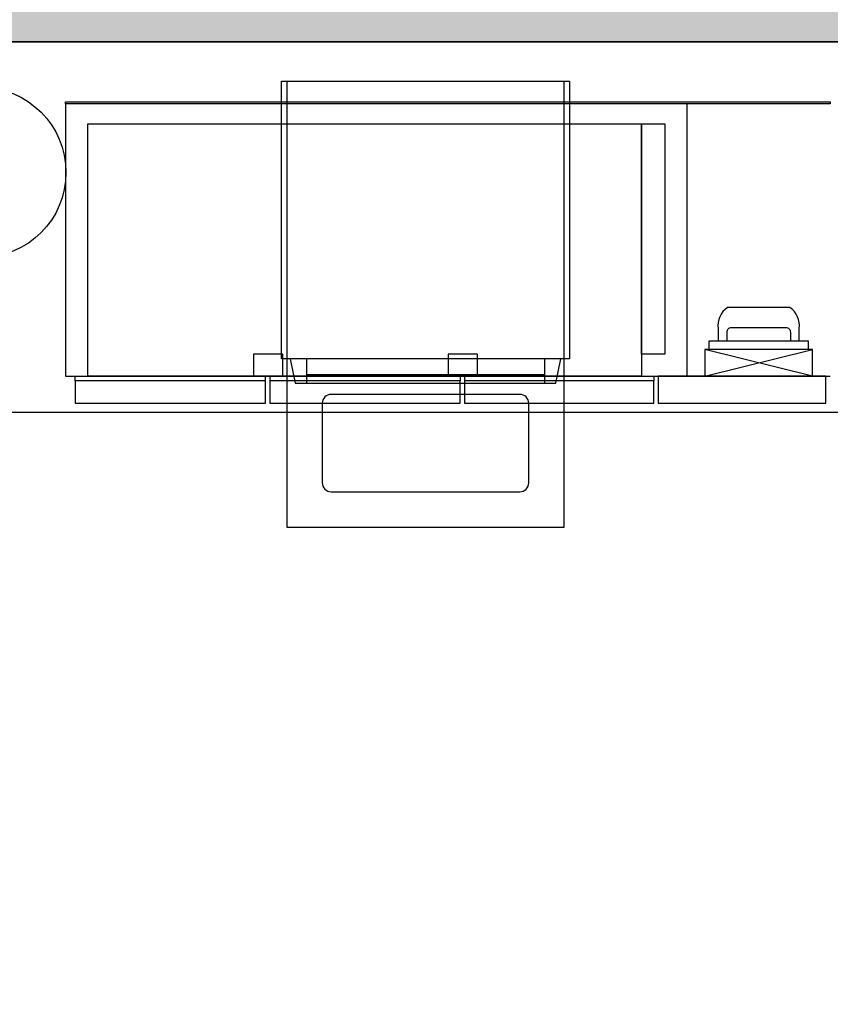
# Model space of a CAD drawing. Header units: millimetres. Extents: x -114 to 74467, y -1893 to 23658.
# Tile 32 of 52: x 51105 to 52933, y 10373 to 12593. Entities that reach past the tile are written whole.
import ezdxf

# ---------------------------------------------------------------- set-up
doc = ezdxf.new("R2010")
doc.units = ezdxf.units.MM
doc.header["$LTSCALE"] = 100
for name, color, linetype in [('AA22----_BINNENWAND', 254, 'Continuous'), ('AL22----_BINNENWAND', 2, 'Continuous'), ('AL74----_KEUKEN', 7, 'Continuous')]:
    doc.layers.add(name, color=color, linetype=linetype)

msp = doc.modelspace()

# ---------------------------------------------------------------- hatches: boundary and pattern name
at = {"layer": 'AA22----_BINNENWAND'}
h = msp.add_hatch(color=256, dxfattribs=at)
h.paths.add_polyline_path([(54353.3, 20153.3), (52333.3, 20153.3), (52333.3, 19933.3), (54133.3, 19933.3), (54133.3, 10933.3), (54353.3, 10933.3)])
h.paths.add_polyline_path([(54133.3, 17733.3), (54133.3, 17533.3), (48793.3, 17533.3), (48793.3, 17733.3)])
h.paths.add_polyline_path([(58997.3, 20000.3), (59097.3, 20000.3), (59097.3, 18530.3), (59179.8, 18530.3), (59179.8, 18430.3), (58909.8, 18430.3), (58909.8, 18530.3), (58997.3, 18530.3)], flags=17)
h.paths.add_polyline_path([(60197.3, 20000.3), (60297.3, 20000.3), (60297.3, 18530.3), (60379.8, 18530.3), (60379.8, 18430.3), (60109.8, 18430.3), (60109.8, 18530.3), (60197.3, 18530.3)])
h.paths.add_polyline_path([(61397.3, 20000.3), (61397.3, 18530.3), (61309.8, 18530.3), (61309.8, 18430.3), (61397.3, 18430.3), (61397.3, 16673.3), (61197.3, 16673.3), (61197.3, 16573.3), (61697.3, 16573.3), (61697.3, 16673.3), (61497.3, 16673.3), (61497.3, 18430.3), (61583.8, 18430.3), (61583.8, 18530.3), (61497.3, 18530.3), (61497.3, 20000.3)])
h.paths.add_polyline_path([(57797.3, 20000.3), (57897.3, 20000.3), (57897.3, 16673.3), (60147.3, 16673.3), (60147.3, 16573.3), (55998.3, 16573.3), (55998.3, 16673.3), (57798.3, 16673.3)])
h.paths.add_polyline_path([(57872.6, 20150.3), (57872.6, 20000.3), (61422.1, 20000.3), (61422.1, 20150.3)])
h.paths.add_polyline_path([(61472.6, 20150.3), (61472.6, 20000.3), (65022.1, 20000.3), (65022.1, 20150.3)])
h.paths.add_polyline_path([(65004.3, 19989.3), (65154.3, 19989.3), (65154.3, 16335.8), (64530.8, 16143.8), (64483.7, 16296.7), (65004.3, 16457)])
h.paths.add_polyline_path([(56123, 20150.3), (56123, 20000.3), (57822.1, 20000.3), (57822.1, 20150.3)])
h.paths.add_polyline_path([(54353.3, 20150.3), (54353.3, 20000.3), (55093, 20000.3), (55093, 20150.3)])
h.paths.add_polyline_path([(65004.3, 16673.3), (65004.3, 16573.3), (62747.3, 16573.3), (62747.3, 16673.3)])
h.paths.add_polyline_path([(64945.7, 14796.2), (64992.8, 14643.3), (65566.3, 14819.9), (65519.2, 14972.8)])
h.paths.add_polyline_path([(65004.3, 14612.3), (65004.3, 12843.3), (65154.3, 12843.3), (65154.3, 14633.8)])
h.paths.add_polyline_path([(54133.3, 12643.3), (48893.3, 12643.3), (48893.3, 13433.3), (48793.3, 13433.3), (48793.3, 12543.3), (54133.3, 12543.3)])
h.paths.add_polyline_path([(48893.3, 12543.3), (48793.3, 12543.3), (48793.3, 10902.8), (48893.3, 10902.8)])
h.paths.add_polyline_path([(48793.3, 9902.8), (48893.3, 9902.8), (48893.3, 9352.8), (48793.3, 9352.8)])
h.paths.add_polyline_path([(49943.3, 17533.3), (49843.3, 17533.3), (49843.3, 15433.3), (50603.3, 15433.3), (50603.3, 15533.3), (49943.3, 15533.3)])
h.paths.add_polyline_path([(54133.3, 15533.3), (54133.3, 15433.3), (51733.3, 15433.3), (51733.3, 14723.3), (51633.3, 14723.3), (51633.3, 15533.3)])
h.paths.add_polyline_path([(54133.3, 16583.3), (54133.3, 16483.3), (52694.3, 16483.3), (52694.3, 16583.3)], flags=17)
h.paths.add_polyline_path([(54133.3, 13693.3), (51633.3, 13693.3), (51633.3, 13593.3), (54133.3, 13593.3)])
h.paths.add_polyline_path([(54353.3, 16673.3), (54353.3, 16573.3), (54998.3, 16573.3), (54998.3, 16673.3)])
h.paths.add_polyline_path([(48793.3, 17533.3), (48793.3, 15433.3), (48893.3, 15433.3), (48893.3, 17533.3)])
edge = h.paths.add_edge_path(flags=17)
edge.add_line((57897.3, 18530.4), (57979.8, 18530.4))
edge.add_line((57979.8, 18530.4), (57979.8, 18430.4))
edge.add_line((57979.8, 18430.4), (57897.3, 18430.4))

# ---------------------------------------------------------------- linework, layer by layer
at = {"layer": 'AL22----_BINNENWAND'}
msp.add_lwpolyline([(54133.3, 12643.3), (48893.3, 12643.3), (48893.3, 13433.3), (48793.3, 13433.3), (48793.3, 12543.3), (54133.3, 12543.3)], close=True, dxfattribs=at)
at = {"layer": 'AL74----_KEUKEN'}
for points in [[(48893.3, 11708.3), (54133.3, 11708.3), (54133.3, 12543.3), (48893.3, 12543.3)], [(51695.2, 12454.4), (52345.2, 12454.4), (52345.2, 11828.4), (51695.2, 11828.4)], [(52610.3, 11789.3), (52610.3, 12403.3), (51208.3, 12403.3), (51208.3, 11789.3)], [(51258.3, 11789.3), (51258.3, 12358.3), (52507.3, 12358.3), (52507.3, 11789.3)], [(52507.3, 12358.3), (52560.3, 12358.3), (52560.3, 11839.3), (52507.3, 11839.3)], [(52883.3, 11869.3), (52883.3, 11849.3), (52660.3, 11849.3), (52660.3, 11869.3)], [(51632.3, 11839.3), (51632.3, 11789.3), (51698.3, 11789.3), (51698.3, 11839.3)], [(52071.3, 11789.3), (52137.3, 11789.3), (52137.3, 11839.3), (52071.3, 11839.3)], [(52893.3, 11789.3), (52893.3, 11849.3), (52650.3, 11849.3), (52650.3, 11789.3)], [(51715.2, 11828.4), (51726.4, 11773.4), (52314, 11773.4), (52325.2, 11828.4)], [(51230.3, 11779.3), (51230.3, 11728.3), (51659.3, 11728.3), (51659.3, 11779.3)], [(51669.3, 11779.3), (51669.3, 11728.3), (52098.3, 11728.3), (52098.3, 11779.3)], [(52108.3, 11779.3), (52108.3, 11728.3), (52535.3, 11728.3), (52535.3, 11779.3)], [(52545.3, 11789.3), (52545.3, 11728.3), (52923.3, 11728.3), (52923.3, 11789.3)]]:
    msp.add_lwpolyline(points, close=True, dxfattribs=at)
for points in [[(51707.2, 12454.4), (51707.2, 11449), (52333.2, 11449), (52333.2, 12454.4)], [(51208.3, 12403.3), (51208.3, 12408.3), (52933.3, 12408.3), (52933.3, 12403.3), (52610.3, 12403.3)], [(52650.3, 11789.3), (52893.3, 11849.3)], [(52893.3, 11789.3), (52650.3, 11849.3)], [(51751.8, 11828.4), (51751.8, 11773.4)], [(52288.6, 11828.4), (52288.6, 11773.4)], [(51751.8, 11793.4), (52288.6, 11793.4)], [(51230.3, 11779.3), (51230.3, 11789.3)], [(51659.3, 11779.3), (51659.3, 11789.3)], [(51669.3, 11789.3), (51669.3, 11779.3)], [(51698.3, 11789.3), (52333.2, 11789.3)], [(52098.3, 11789.3), (52098.3, 11779.3)], [(52108.3, 11789.3), (52108.3, 11779.3)], [(52333.2, 11789.3), (52933.3, 11789.3)], [(52535.3, 11789.3), (52535.3, 11779.3)]]:
    msp.add_lwpolyline(points, dxfattribs=at)
for points in [[(52833.3, 11899.3, -0.414214), (52843.3, 11889.3), (52843.3, 11869.3), (52863.3, 11869.3), (52863.3, 11896.8, 0.285437), (52842.3, 11944.3), (52701.3, 11944.3, 0.285437), (52680.3, 11896.8), (52680.3, 11869.3), (52700.3, 11869.3), (52700.3, 11889.3, -0.414214), (52710.3, 11899.3)], [(51787.2, 11728.4), (51787.2, 11549, 0.414214), (51807.2, 11529), (52233.2, 11529, 0.414214), (52253.2, 11549), (52253.2, 11728.4, 0.414214), (52233.2, 11748.4), (51807.2, 11748.4, 0.414214)]]:
    msp.add_lwpolyline(points, format="xyb", close=True, dxfattribs=at)
msp.add_circle((51017.2, 12248.9), 192, dxfattribs=at)

doc.saveas('drawing.dxf')
